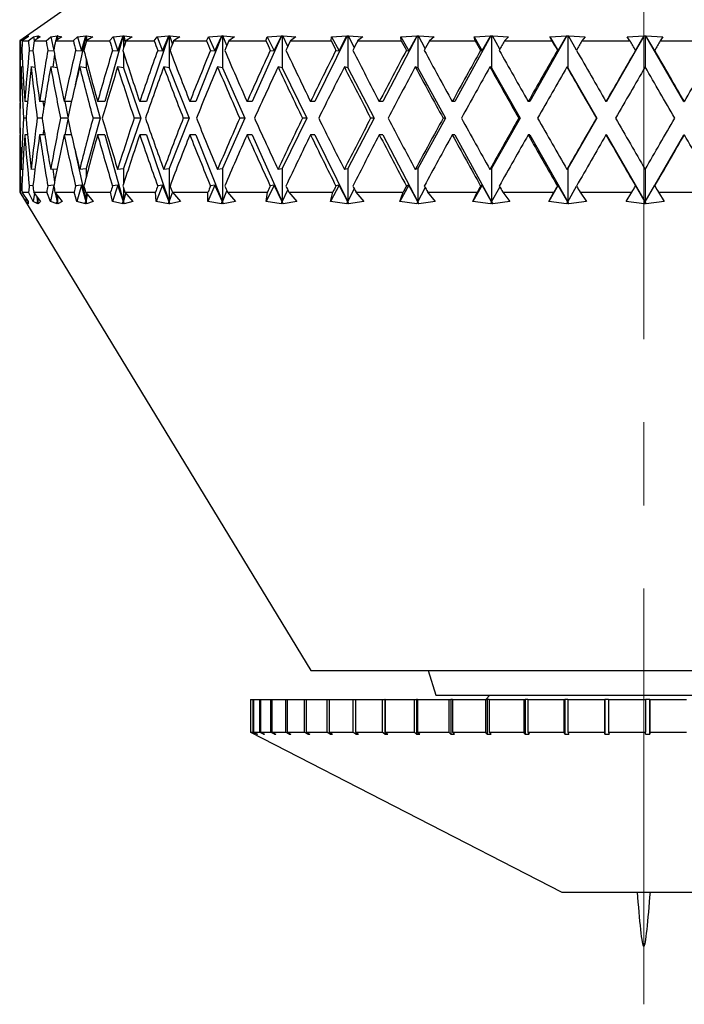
# Model space of a CAD drawing. Header units: inches. Extents: x 1.8 to 31.6, y 1.3 to 21.4.
# Tile 54 of 65: x 27.6 to 28.4, y 6.9 to 8.1. Entities that reach past the tile are written whole.
import ezdxf

# ---------------------------------------------------------------- set-up
doc = ezdxf.new("R2010")
doc.units = ezdxf.units.IN
doc.header["$MEASUREMENT"] = 0
doc.linetypes.add('CENTERX2', pattern=[0.8, 0.5, -0.1, 0.1, -0.1])

msp = doc.modelspace()

# ---------------------------------------------------------------- linework, layer by layer
at = {"color": 7, "linetype": 'CENTERX2', "lineweight": 18}
msp.add_line((28.3766, 6.9036), (28.3766, 15.9104), dxfattribs=at)
at = {"color": 7, "linetype": 'Continuous', "lineweight": 25}
for p, q in [((27.7522, 8.1502), (27.6266, 8.0622)), ((27.6272, 8.0622), (27.6339, 8.067)), ((27.6367, 8.067), (27.6295, 8.0622)), ((27.6339, 8.067), (27.6365, 8.0682)), ((27.6339, 8.067), (27.6341, 8.0653)), ((27.6364, 8.0669), (27.6365, 8.0682)), ((27.6365, 8.0682), (27.6367, 8.0682)), ((27.6367, 8.0682), (27.6367, 8.067)), ((27.6368, 8.0682), (27.6367, 8.0682)), ((27.6367, 8.0682), (27.6368, 8.0682)), ((27.6367, 8.0682), (27.6367, 8.0682)), ((27.6367, 8.0682), (27.6367, 8.067)), ((27.6367, 8.067), (27.6367, 8.0682)), ((27.6367, 8.0682), (27.6367, 8.067)), ((27.6369, 8.0622), (27.6431, 8.067)), ((27.6431, 8.067), (27.6483, 8.0682)), ((27.6431, 8.067), (27.6438, 8.0622)), ((27.6513, 8.067), (27.6438, 8.0622)), ((27.6478, 8.0648), (27.6483, 8.0682)), ((27.6484, 8.0682), (27.6482, 8.065)), ((27.6483, 8.0682), (27.6484, 8.0682)), ((27.6484, 8.0682), (27.6485, 8.0682)), ((27.6485, 8.0682), (27.6488, 8.0682)), ((27.6485, 8.0682), (27.6485, 8.0653)), ((27.6487, 8.0682), (27.6513, 8.067)), ((27.6488, 8.0682), (27.6487, 8.0682)), ((27.6489, 8.0655), (27.6487, 8.0682)), ((27.6583, 8.0622), (27.6639, 8.067)), ((27.6639, 8.067), (27.6715, 8.0682)), ((27.6639, 8.067), (27.6676, 8.05)), ((27.6773, 8.067), (27.6696, 8.0622)), ((27.6703, 8.0627), (27.6715, 8.0682)), ((27.6716, 8.0682), (27.6709, 8.063)), ((27.6715, 8.0682), (27.6716, 8.0682)), ((27.6716, 8.0682), (27.6719, 8.0682)), ((27.6719, 8.0682), (27.6722, 8.0682)), ((27.6719, 8.0682), (27.6719, 8.0636)), ((27.6721, 8.0682), (27.6773, 8.067)), ((27.6722, 8.0682), (27.6721, 8.0682)), ((27.6727, 8.0642), (27.6721, 8.0682)), ((27.691, 8.0622), (27.696, 8.067)), ((27.706, 8.0682), (27.6934, 8.0092)), ((27.696, 8.067), (27.7059, 8.0682)), ((27.696, 8.067), (27.7007, 8.05)), ((27.7007, 8.05), (27.7059, 8.0682)), ((27.7059, 8.0682), (27.706, 8.0682)), ((27.706, 8.0682), (27.7063, 8.0682)), ((27.7063, 8.0682), (27.7068, 8.0682)), ((27.7063, 8.0682), (27.7063, 8.0612)), ((27.7143, 8.067), (27.7066, 8.0622)), ((27.7067, 8.0682), (27.7143, 8.067)), ((27.7068, 8.0682), (27.7067, 8.0682)), ((27.7078, 8.063), (27.7067, 8.0682)), ((27.7509, 8.0682), (27.7289, 7.9892)), ((27.7346, 8.0622), (27.7387, 8.067)), ((27.7387, 8.067), (27.7508, 8.0682)), ((27.7387, 8.067), (27.7445, 8.05)), ((27.7445, 8.05), (27.7508, 8.0682)), ((27.7508, 8.0682), (27.7509, 8.0682)), ((27.7509, 8.0682), (27.7514, 8.0682)), ((27.7514, 8.0682), (27.7519, 8.0682)), ((27.7514, 8.0682), (27.7514, 8.0536)), ((27.7519, 8.0682), (27.7618, 8.067)), ((27.7519, 8.0682), (27.7519, 8.0682)), ((27.7538, 8.0612), (27.7519, 8.0682)), ((27.7618, 8.067), (27.7541, 8.0622)), ((27.8057, 8.0682), (27.7788, 7.9892)), ((27.7883, 8.0622), (27.7916, 8.067)), ((27.7916, 8.067), (27.8056, 8.0682)), ((27.7916, 8.067), (27.7983, 8.05)), ((27.7983, 8.05), (27.8056, 8.0682)), ((27.8056, 8.0682), (27.8057, 8.0682)), ((27.8057, 8.0682), (27.8063, 8.0682)), ((27.8063, 8.0682), (27.8069, 8.0682)), ((27.8063, 8.0682), (27.8063, 8.0299)), ((27.8069, 8.0682), (27.8189, 8.067)), ((27.8069, 8.0682), (27.8069, 8.0682)), ((27.8101, 8.0586), (27.8069, 8.0682)), ((27.8189, 8.067), (27.8115, 8.0622)), ((27.8695, 8.0682), (27.8382, 7.9892)), ((27.8512, 8.0622), (27.8536, 8.067)), ((27.8536, 8.067), (27.8694, 8.0682)), ((27.8536, 8.067), (27.8612, 8.05)), ((27.8612, 8.05), (27.8694, 8.0682)), ((27.8694, 8.0682), (27.8695, 8.0682)), ((27.8695, 8.0682), (27.8702, 8.0682)), ((27.8702, 8.0682), (27.8709, 8.0682)), ((27.8702, 8.0682), (27.8702, 8.0299)), ((27.8708, 8.0682), (27.8849, 8.067)), ((27.8709, 8.0682), (27.8708, 8.0682)), ((27.8754, 8.0567), (27.8708, 8.0682)), ((27.8849, 8.067), (27.8778, 8.0622)), ((27.9413, 8.0682), (27.9061, 7.9892)), ((27.9224, 8.0622), (27.9239, 8.067)), ((27.9239, 8.067), (27.9412, 8.0682)), ((27.9239, 8.067), (27.9322, 8.05)), ((27.9322, 8.05), (27.9412, 8.0682)), ((27.9412, 8.0682), (27.9413, 8.0682)), ((27.9413, 8.0682), (27.942, 8.0682)), ((27.942, 8.0682), (27.9428, 8.0682)), ((27.942, 8.0682), (27.942, 8.0299)), ((27.9428, 8.0682), (27.9586, 8.067)), ((27.9428, 8.0682), (27.9428, 8.0682)), ((27.9486, 8.0553), (27.9428, 8.0682)), ((27.9586, 8.067), (27.9519, 8.0622)), ((28.02, 8.0682), (27.9814, 7.9892)), ((28.0008, 8.0622), (28.0013, 8.067)), ((28.0013, 8.067), (28.0199, 8.0682)), ((28.0013, 8.067), (28.0103, 8.05)), ((28.0103, 8.05), (28.0199, 8.0682)), ((28.0199, 8.0682), (28.02, 8.0682)), ((28.02, 8.0682), (28.0208, 8.0682)), ((28.0208, 8.0682), (28.0216, 8.0682)), ((28.0208, 8.0682), (28.0208, 8.0299)), ((28.0216, 8.0682), (28.0389, 8.067)), ((28.0216, 8.0682), (28.0216, 8.0682)), ((28.0285, 8.0541), (28.0216, 8.0682)), ((28.0389, 8.067), (28.0327, 8.0622)), ((28.1042, 8.0682), (28.0629, 7.9892)), ((28.0847, 8.067), (28.1041, 8.0682)), ((28.0851, 8.0622), (28.0847, 8.067)), ((28.0847, 8.067), (28.0941, 8.05)), ((28.0941, 8.05), (28.1041, 8.0682)), ((28.1041, 8.0682), (28.1042, 8.0682)), ((28.1042, 8.0682), (28.1051, 8.0682)), ((28.1051, 8.0682), (28.106, 8.0682)), ((28.1051, 8.0682), (28.1051, 8.0299)), ((28.106, 8.0682), (28.1245, 8.067)), ((28.106, 8.0682), (28.106, 8.0682)), ((28.114, 8.053), (28.106, 8.0682)), ((28.1245, 8.067), (28.119, 8.0622)), ((28.1928, 8.0682), (28.1494, 7.9892)), ((28.1726, 8.067), (28.1927, 8.0682)), ((28.174, 8.0622), (28.1726, 8.067)), ((28.1726, 8.067), (28.1823, 8.05)), ((28.1823, 8.05), (28.1927, 8.0682)), ((28.1927, 8.0682), (28.1928, 8.0682)), ((28.1928, 8.0682), (28.1937, 8.0682)), ((28.1937, 8.0682), (28.1946, 8.0682)), ((28.1937, 8.0682), (28.1937, 8.0299)), ((28.1946, 8.0682), (28.1947, 8.0682)), ((28.1947, 8.0682), (28.2141, 8.067)), ((28.2036, 8.0521), (28.1947, 8.0682)), ((28.2141, 8.067), (28.2093, 8.0622)), ((28.2843, 8.0682), (28.2395, 7.9892)), ((28.2638, 8.067), (28.2842, 8.0682)), ((28.2661, 8.0622), (28.2638, 8.067)), ((28.2638, 8.067), (28.2737, 8.05)), ((28.2737, 8.05), (28.2842, 8.0682)), ((28.2842, 8.0682), (28.2843, 8.0682)), ((28.2843, 8.0682), (28.2852, 8.0682)), ((28.2852, 8.0682), (28.2862, 8.0682)), ((28.2852, 8.0682), (28.2852, 8.0299)), ((28.2862, 8.0682), (28.3063, 8.067)), ((28.2862, 8.0682), (28.2862, 8.0682)), ((28.2959, 8.0512), (28.2862, 8.0682)), ((28.3063, 8.067), (28.3022, 8.0622)), ((28.3772, 8.0682), (28.3317, 7.9892)), ((28.3568, 8.067), (28.3772, 8.0682)), ((28.36, 8.0622), (28.3568, 8.067)), ((28.3666, 8.05), (28.3772, 8.0682)), ((28.3772, 8.0682), (28.3782, 8.0682)), ((28.3772, 8.0682), (28.3772, 8.0682)), ((28.3782, 8.0682), (28.3791, 8.0682)), ((28.3782, 8.0682), (28.3782, 8.0308)), ((28.3791, 8.0682), (28.3792, 8.0682)), ((28.4246, 7.9892), (28.3791, 8.0682)), ((28.3792, 8.0682), (28.3996, 8.067)), ((28.3897, 8.05), (28.3792, 8.0682)), ((28.3996, 8.067), (28.3964, 8.0622)), ((27.6266, 8.0622), (27.6266, 7.9921)), ((27.6266, 8.0622), (27.6272, 8.0622)), ((27.6295, 8.0622), (27.6369, 8.0622)), ((27.6438, 8.0622), (27.6583, 8.0622)), ((27.6696, 8.0622), (27.691, 8.0622)), ((27.7066, 8.0622), (27.7346, 8.0622)), ((27.7541, 8.0622), (27.7883, 8.0622)), ((27.8115, 8.0622), (27.8512, 8.0622)), ((27.8778, 8.0622), (27.9224, 8.0622)), ((27.9519, 8.0622), (28.0008, 8.0622)), ((28.0327, 8.0622), (28.0851, 8.0622)), ((28.119, 8.0622), (28.174, 8.0622)), ((28.2093, 8.0622), (28.2661, 8.0622)), ((28.3022, 8.0622), (28.36, 8.0622)), ((28.3964, 8.0622), (28.4541, 8.0622)), ((27.6275, 8.0508), (27.629, 8.0506)), ((27.638, 8.0508), (27.6425, 8.0503)), ((27.6603, 8.0508), (27.6676, 8.05)), ((27.6684, 8.0458), (27.6662, 8.0305)), ((27.6676, 8.05), (27.6676, 8.05)), ((27.6938, 8.0508), (27.7007, 8.05)), ((27.7063, 8.0403), (27.7063, 8.0299)), ((27.738, 8.0508), (27.7445, 8.05)), ((27.7514, 8.048), (27.7514, 8.0299)), ((27.7924, 8.0508), (27.7983, 8.05)), ((27.8559, 8.0508), (27.8612, 8.05)), ((27.9277, 8.0508), (27.9322, 8.05)), ((28.0066, 8.0508), (28.0103, 8.05)), ((28.0912, 8.0508), (28.0941, 8.05)), ((28.1804, 8.0508), (28.1823, 8.05)), ((28.2727, 8.0508), (28.2737, 8.05)), ((28.3666, 8.0508), (28.3666, 8.05)), ((28.3898, 8.0508), (28.3897, 8.05)), ((27.63, 8.0306), (27.6281, 8.0308)), ((27.6449, 8.0303), (27.6401, 8.0308)), ((27.6715, 8.0299), (27.6638, 8.0308)), ((27.7063, 8.0299), (27.6986, 8.0308)), ((27.7063, 8.0299), (27.7233, 7.9692)), ((27.7514, 8.0299), (27.7442, 8.0308)), ((27.7514, 8.0299), (27.772, 7.9692)), ((27.8063, 8.0299), (27.7997, 8.0308)), ((27.8063, 8.0299), (27.8303, 7.9692)), ((27.8702, 8.0299), (27.8643, 8.0308)), ((27.8702, 8.0299), (27.8972, 7.9692)), ((27.942, 8.0299), (27.937, 8.0308)), ((27.942, 8.0299), (27.9716, 7.9692)), ((28.0208, 8.0299), (28.0167, 8.0308)), ((28.0208, 8.0299), (28.0525, 7.9692)), ((28.1051, 8.0299), (28.102, 8.0308)), ((28.1051, 8.0299), (28.1384, 7.9692)), ((28.1937, 8.0299), (28.1916, 8.0308)), ((28.1937, 8.0299), (28.2281, 7.9692)), ((28.2852, 8.0299), (28.2842, 8.0308)), ((28.2852, 8.0299), (28.3202, 7.9692)), ((27.627, 7.9892), (27.6266, 7.9892)), ((27.636, 7.9892), (27.6327, 7.9892)), ((27.6567, 7.9892), (27.6505, 7.9892)), ((27.6544, 7.9892), (27.6555, 7.9819)), ((27.6887, 7.9892), (27.6798, 7.9892)), ((27.6806, 7.9892), (27.6845, 7.9707)), ((27.7289, 7.9892), (27.7201, 7.9892)), ((27.7788, 7.9892), (27.7708, 7.9892)), ((27.8382, 7.9892), (27.8309, 7.9892)), ((27.9061, 7.9892), (27.8997, 7.9892)), ((27.9814, 7.9892), (27.9761, 7.9892)), ((28.0629, 7.9892), (28.0587, 7.9892)), ((28.1494, 7.9892), (28.1463, 7.9892)), ((28.2395, 7.9892), (28.2376, 7.9892)), ((28.3317, 7.9892), (28.3311, 7.9892)), ((28.4246, 7.9892), (28.4253, 7.9892)), ((27.6267, 7.9692), (27.6266, 7.9692)), ((27.6342, 7.9692), (27.6313, 7.9692)), ((27.6535, 7.9692), (27.6477, 7.9692)), ((27.6842, 7.9692), (27.6756, 7.9692)), ((27.7233, 7.9692), (27.7063, 7.9086)), ((27.7233, 7.9692), (27.7146, 7.9692)), ((27.772, 7.9692), (27.7514, 7.9086)), ((27.772, 7.9692), (27.764, 7.9692)), ((27.8303, 7.9692), (27.8063, 7.9086)), ((27.8303, 7.9692), (27.8231, 7.9692)), ((27.8972, 7.9692), (27.8702, 7.9086)), ((27.8972, 7.9692), (27.8909, 7.9692)), ((27.9716, 7.9692), (27.942, 7.9086)), ((27.9716, 7.9692), (27.9663, 7.9692)), ((28.0525, 7.9692), (28.0208, 7.9086)), ((28.0525, 7.9692), (28.0483, 7.9692)), ((28.1384, 7.9692), (28.1051, 7.9086)), ((28.1384, 7.9692), (28.1354, 7.9692)), ((28.2281, 7.9692), (28.1937, 7.9086)), ((28.2281, 7.9692), (28.2263, 7.9692)), ((28.3202, 7.9692), (28.2852, 7.9086)), ((28.3202, 7.9692), (28.3196, 7.9692)), ((27.6845, 7.9677), (27.6806, 7.9492)), ((27.627, 7.9492), (27.6266, 7.9492)), ((27.6266, 7.9464), (27.6266, 7.8802)), ((27.636, 7.9492), (27.6327, 7.9492)), ((27.6567, 7.9492), (27.6505, 7.9492)), ((27.6555, 7.9566), (27.6544, 7.9492)), ((27.6887, 7.9492), (27.6798, 7.9492)), ((27.7289, 7.9492), (27.7201, 7.9492)), ((27.7289, 7.9492), (27.7514, 7.8686)), ((27.7788, 7.9492), (27.7708, 7.9492)), ((27.7788, 7.9492), (27.8063, 7.8686)), ((27.8382, 7.9492), (27.8309, 7.9492)), ((27.8382, 7.9492), (27.8702, 7.8686)), ((27.9061, 7.9492), (27.8997, 7.9492)), ((27.9061, 7.9492), (27.942, 7.8686)), ((27.9814, 7.9492), (27.9761, 7.9492)), ((27.9814, 7.9492), (28.0208, 7.8686)), ((28.0629, 7.9492), (28.0587, 7.9492)), ((28.0629, 7.9492), (28.1051, 7.8686)), ((28.1494, 7.9492), (28.1463, 7.9492)), ((28.1494, 7.9492), (28.1937, 7.8686)), ((28.2395, 7.9492), (28.2376, 7.9492)), ((28.2395, 7.9492), (28.2852, 7.8686)), ((28.3317, 7.9492), (28.3311, 7.9492)), ((28.3317, 7.9492), (28.3782, 7.8686)), ((28.3782, 7.8686), (28.4246, 7.9492)), ((28.4246, 7.9492), (28.4253, 7.9492)), ((27.6934, 7.9293), (27.7063, 7.8686)), ((27.6281, 7.9077), (27.63, 7.9079)), ((27.6401, 7.9077), (27.6449, 7.9082)), ((27.6638, 7.9077), (27.6715, 7.9085)), ((27.6662, 7.9079), (27.6684, 7.8927)), ((27.6986, 7.9077), (27.7063, 7.9086)), ((27.7063, 7.9086), (27.7063, 7.8981)), ((27.7442, 7.9077), (27.7514, 7.9086)), ((27.7514, 7.9086), (27.7514, 7.8905)), ((27.7997, 7.9077), (27.8063, 7.9086)), ((27.8063, 7.9086), (27.8063, 7.8686)), ((27.8643, 7.9077), (27.8702, 7.9086)), ((27.8702, 7.9086), (27.8702, 7.8686)), ((27.937, 7.9077), (27.942, 7.9086)), ((27.942, 7.9086), (27.942, 7.8686)), ((28.0167, 7.9077), (28.0208, 7.9086)), ((28.0208, 7.9086), (28.0208, 7.8686)), ((28.102, 7.9077), (28.1051, 7.9086)), ((28.1051, 7.9086), (28.1051, 7.8686)), ((28.1916, 7.9077), (28.1937, 7.9086)), ((28.1937, 7.9086), (28.1937, 7.8686)), ((28.2842, 7.9077), (28.2852, 7.9086)), ((28.2852, 7.9086), (28.2852, 7.8686)), ((28.3782, 7.9077), (28.3782, 7.8686)), ((27.629, 7.8878), (27.6275, 7.8877)), ((27.6425, 7.8882), (27.638, 7.8877)), ((27.6676, 7.8885), (27.6603, 7.8877)), ((27.6676, 7.8885), (27.6634, 7.8691)), ((27.6676, 7.8885), (27.6676, 7.8885)), ((27.7007, 7.8885), (27.6938, 7.8877)), ((27.7007, 7.8885), (27.6953, 7.8691)), ((27.7063, 7.8686), (27.7007, 7.8885)), ((27.7445, 7.8885), (27.7379, 7.8691)), ((27.7445, 7.8885), (27.738, 7.8877)), ((27.7514, 7.8686), (27.7445, 7.8885)), ((27.7983, 7.8885), (27.7906, 7.8691)), ((27.7983, 7.8885), (27.7924, 7.8877)), ((27.8063, 7.8686), (27.7983, 7.8885)), ((27.8612, 7.8885), (27.8526, 7.8691)), ((27.8612, 7.8885), (27.8559, 7.8877)), ((27.8702, 7.8686), (27.8612, 7.8885)), ((27.9322, 7.8885), (27.9228, 7.8691)), ((27.9322, 7.8885), (27.9277, 7.8877)), ((27.942, 7.8686), (27.9322, 7.8885)), ((28.0103, 7.8885), (28.0001, 7.8691)), ((28.0103, 7.8885), (28.0066, 7.8877)), ((28.0208, 7.8686), (28.0103, 7.8885)), ((28.0941, 7.8885), (28.0834, 7.8691)), ((28.0941, 7.8885), (28.0912, 7.8877)), ((28.1051, 7.8686), (28.0941, 7.8885)), ((28.1823, 7.8885), (28.1713, 7.8691)), ((28.1823, 7.8885), (28.1804, 7.8877)), ((28.1937, 7.8686), (28.1823, 7.8885)), ((28.1937, 7.8686), (28.2036, 7.8864)), ((28.2737, 7.8885), (28.2625, 7.8691)), ((28.2737, 7.8885), (28.2727, 7.8877)), ((28.2852, 7.8686), (28.2737, 7.8885)), ((28.2852, 7.8686), (28.2959, 7.8873)), ((28.3782, 7.8686), (28.3666, 7.8885)), ((28.3666, 7.8885), (28.3666, 7.8877)), ((28.3782, 7.8686), (28.3897, 7.8885)), ((28.3897, 7.8885), (28.3898, 7.8877)), ((27.6266, 7.8802), (27.9766, 7.3052)), ((27.6266, 7.8802), (27.6273, 7.8802)), ((27.6338, 7.8691), (27.6273, 7.8802)), ((27.6293, 7.8802), (27.6367, 7.8691)), ((27.6293, 7.8802), (27.6373, 7.8802)), ((27.6428, 7.8691), (27.6373, 7.8802)), ((27.6442, 7.879), (27.6428, 7.8691)), ((27.6433, 7.8802), (27.6514, 7.8691)), ((27.6433, 7.8802), (27.659, 7.8802)), ((27.6485, 7.8686), (27.6477, 7.8742)), ((27.6634, 7.8691), (27.659, 7.8802)), ((27.6689, 7.8802), (27.6776, 7.8691)), ((27.6689, 7.8802), (27.692, 7.8802)), ((27.6719, 7.8686), (27.6696, 7.8793)), ((27.6705, 7.8781), (27.6719, 7.8686)), ((27.6719, 7.8764), (27.6719, 7.8686)), ((27.6719, 7.8686), (27.6728, 7.8752)), ((27.6953, 7.8691), (27.692, 7.8802)), ((27.7056, 7.8802), (27.7148, 7.8691)), ((27.7056, 7.8802), (27.7358, 7.8802)), ((27.7063, 7.8793), (27.7063, 7.8686)), ((27.7063, 7.8686), (27.7082, 7.8771)), ((27.7379, 7.8691), (27.7358, 7.8802)), ((27.7514, 7.8849), (27.7514, 7.8686)), ((27.7514, 7.8686), (27.7542, 7.8787)), ((27.7529, 7.8802), (27.7624, 7.8691)), ((27.7529, 7.8802), (27.7897, 7.8802)), ((27.7906, 7.8691), (27.7897, 7.8802)), ((27.8063, 7.8686), (27.8102, 7.88)), ((27.81, 7.8802), (27.8197, 7.8691)), ((27.81, 7.8802), (27.8528, 7.8802)), ((27.8526, 7.8691), (27.8528, 7.8802)), ((27.8702, 7.8686), (27.8754, 7.8817)), ((27.8761, 7.8802), (27.8858, 7.8691)), ((27.8761, 7.8802), (27.9243, 7.8802)), ((27.9228, 7.8691), (27.9243, 7.8802)), ((27.942, 7.8686), (27.9486, 7.8832)), ((27.95, 7.8802), (27.9596, 7.8691)), ((27.95, 7.8802), (28.0028, 7.8802)), ((28.0001, 7.8691), (28.0028, 7.8802)), ((28.0208, 7.8686), (28.0285, 7.8844)), ((28.0307, 7.8802), (28.04, 7.8691)), ((28.0307, 7.8802), (28.0873, 7.8802)), ((28.0834, 7.8691), (28.0873, 7.8802)), ((28.1051, 7.8686), (28.114, 7.8854)), ((28.1168, 7.8802), (28.1257, 7.8691)), ((28.1168, 7.8802), (28.1763, 7.8802)), ((28.1713, 7.8691), (28.1763, 7.8802)), ((28.2071, 7.8802), (28.2154, 7.8691)), ((28.2071, 7.8802), (28.2684, 7.8802)), ((28.2625, 7.8691), (28.2684, 7.8802)), ((28.3, 7.8802), (28.3076, 7.8691)), ((28.3, 7.8802), (28.3623, 7.8802)), ((28.3554, 7.8691), (28.3623, 7.8802)), ((28.3941, 7.8802), (28.4009, 7.8691)), ((28.3941, 7.8802), (28.4564, 7.8802)), ((27.634, 7.8731), (27.6338, 7.8691)), ((27.6365, 7.8663), (27.6338, 7.8691)), ((27.6353, 7.8684), (27.6367, 7.8686)), ((27.6353, 7.8684), (27.6365, 7.8663)), ((27.6367, 7.8663), (27.6353, 7.8684)), ((27.6367, 7.8686), (27.6367, 7.8692)), ((27.6367, 7.8691), (27.6367, 7.8663)), ((27.6367, 7.8686), (27.6367, 7.8663)), ((27.6482, 7.8663), (27.6428, 7.8691)), ((27.6472, 7.8684), (27.6485, 7.8686)), ((27.6472, 7.8684), (27.6482, 7.8663)), ((27.6487, 7.8663), (27.6472, 7.8684)), ((27.6482, 7.8736), (27.6485, 7.8686)), ((27.6485, 7.8731), (27.6485, 7.8686)), ((27.6485, 7.8686), (27.6488, 7.8727)), ((27.6485, 7.8686), (27.6487, 7.8663)), ((27.6514, 7.8691), (27.6487, 7.8663)), ((27.6714, 7.8663), (27.6634, 7.8691)), ((27.6706, 7.8684), (27.6719, 7.8686)), ((27.6706, 7.8684), (27.6714, 7.8663)), ((27.6722, 7.8663), (27.6706, 7.8684)), ((27.6719, 7.8686), (27.6722, 7.8663)), ((27.6776, 7.8691), (27.6722, 7.8663)), ((27.7057, 7.8663), (27.6953, 7.8691)), ((27.7051, 7.8684), (27.7063, 7.8686)), ((27.7051, 7.8684), (27.7057, 7.8663)), ((27.7068, 7.8663), (27.7051, 7.8684)), ((27.7063, 7.8686), (27.7068, 7.8663)), ((27.7148, 7.8691), (27.7068, 7.8663)), ((27.7506, 7.8663), (27.7379, 7.8691)), ((27.7502, 7.8684), (27.7514, 7.8686)), ((27.7502, 7.8684), (27.7506, 7.8663)), ((27.752, 7.8663), (27.7502, 7.8684)), ((27.7514, 7.8686), (27.752, 7.8663)), ((27.7624, 7.8691), (27.752, 7.8663)), ((27.8054, 7.8663), (27.7906, 7.8691)), ((27.8052, 7.8684), (27.8063, 7.8686)), ((27.8052, 7.8684), (27.8054, 7.8663)), ((27.807, 7.8663), (27.8052, 7.8684)), ((27.8063, 7.8686), (27.807, 7.8663)), ((27.8197, 7.8691), (27.807, 7.8663)), ((27.8692, 7.8663), (27.8526, 7.8691)), ((27.8692, 7.8684), (27.8702, 7.8686)), ((27.8692, 7.8684), (27.8692, 7.8663)), ((27.8711, 7.8663), (27.8692, 7.8684)), ((27.8702, 7.8686), (27.8711, 7.8663)), ((27.8858, 7.8691), (27.8711, 7.8663)), ((27.9409, 7.8663), (27.9228, 7.8691)), ((27.9412, 7.8684), (27.9409, 7.8663)), ((27.9412, 7.8684), (27.942, 7.8686)), ((27.943, 7.8663), (27.9412, 7.8684)), ((27.942, 7.8686), (27.943, 7.8663)), ((27.9596, 7.8691), (27.943, 7.8663)), ((28.0196, 7.8663), (28.0001, 7.8691)), ((28.0201, 7.8684), (28.0196, 7.8663)), ((28.0201, 7.8684), (28.0208, 7.8686)), ((28.0219, 7.8663), (28.0201, 7.8684)), ((28.0208, 7.8686), (28.0219, 7.8663)), ((28.04, 7.8691), (28.0219, 7.8663)), ((28.1039, 7.8663), (28.0834, 7.8691)), ((28.1046, 7.8684), (28.1039, 7.8663)), ((28.1046, 7.8684), (28.1051, 7.8686)), ((28.1063, 7.8663), (28.1046, 7.8684)), ((28.1051, 7.8686), (28.1063, 7.8663)), ((28.1257, 7.8691), (28.1063, 7.8663)), ((28.1924, 7.8663), (28.1713, 7.8691)), ((28.1934, 7.8684), (28.1924, 7.8663)), ((28.1934, 7.8684), (28.1937, 7.8686)), ((28.195, 7.8663), (28.1934, 7.8684)), ((28.1937, 7.8686), (28.195, 7.8663)), ((28.2154, 7.8691), (28.195, 7.8663)), ((28.2839, 7.8663), (28.2625, 7.8691)), ((28.2851, 7.8684), (28.2839, 7.8663)), ((28.2851, 7.8684), (28.2852, 7.8686)), ((28.2865, 7.8663), (28.2851, 7.8684)), ((28.2852, 7.8686), (28.2865, 7.8663)), ((28.3076, 7.8691), (28.2865, 7.8663)), ((28.3769, 7.8663), (28.3554, 7.8691)), ((28.3769, 7.8663), (28.3782, 7.8686)), ((28.3782, 7.8684), (28.3769, 7.8663)), ((28.3782, 7.8686), (28.3795, 7.8663)), ((28.3782, 7.8684), (28.3782, 7.8686)), ((28.3795, 7.8663), (28.3782, 7.8684)), ((28.4009, 7.8691), (28.3795, 7.8663)), ((27.9766, 7.3052), (28.2419, 7.3052)), ((28.1173, 7.3052), (28.1266, 7.2752)), ((28.2419, 7.3052), (28.7532, 7.3052)), ((27.9041, 7.2702), (27.9041, 7.2308)), ((27.9041, 7.2702), (27.9041, 7.2308)), ((27.9041, 7.2702), (27.9069, 7.2702)), ((27.9041, 7.2702), (27.9041, 7.2308)), ((27.9041, 7.2702), (27.9041, 7.2702)), ((27.9069, 7.2702), (27.9069, 7.2308)), ((27.9069, 7.2702), (27.9074, 7.2702)), ((27.9074, 7.2702), (27.9074, 7.2308)), ((27.9074, 7.2702), (27.9148, 7.2702)), ((27.9148, 7.2702), (27.9148, 7.2308)), ((27.9148, 7.2702), (27.9159, 7.2702)), ((27.9159, 7.2702), (27.9159, 7.2308)), ((27.9159, 7.2702), (27.9279, 7.2702)), ((27.9279, 7.2702), (27.9279, 7.2308)), ((27.9279, 7.2702), (27.9294, 7.2702)), ((27.9294, 7.2702), (27.9294, 7.2308)), ((27.9294, 7.2702), (27.9458, 7.2702)), ((27.9458, 7.2702), (27.9458, 7.2308)), ((27.9458, 7.2702), (27.9479, 7.2702)), ((27.9479, 7.2702), (27.9479, 7.2308)), ((27.9479, 7.2702), (27.9684, 7.2702)), ((27.9684, 7.2702), (27.9684, 7.2308)), ((27.9684, 7.2702), (27.971, 7.2702)), ((27.971, 7.2702), (27.971, 7.2308)), ((27.971, 7.2702), (27.9956, 7.2702)), ((27.9956, 7.2702), (27.9956, 7.2308)), ((27.9956, 7.2702), (27.9986, 7.2702)), ((27.9986, 7.2702), (27.9986, 7.2308)), ((27.9986, 7.2702), (28.0269, 7.2702)), ((28.0269, 7.2702), (28.0269, 7.2308)), ((28.0269, 7.2702), (28.0303, 7.2702)), ((28.0303, 7.2702), (28.0303, 7.2308)), ((28.0303, 7.2702), (28.062, 7.2702)), ((28.062, 7.2702), (28.062, 7.2308)), ((28.062, 7.2702), (28.0653, 7.2702)), ((28.0653, 7.2702), (28.0653, 7.2283)), ((28.0658, 7.2702), (28.0653, 7.2702)), ((28.0658, 7.2702), (28.0658, 7.2308)), ((28.0658, 7.2702), (28.1006, 7.2702)), ((28.1006, 7.2702), (28.1006, 7.2308)), ((28.1006, 7.2702), (28.1035, 7.2702)), ((28.1035, 7.2702), (28.1035, 7.2283)), ((28.1047, 7.2702), (28.1035, 7.2702)), ((28.1047, 7.2702), (28.1047, 7.2308)), ((28.1047, 7.2702), (28.1422, 7.2702)), ((28.1266, 7.2752), (28.6266, 7.2752)), ((28.1422, 7.2702), (28.1422, 7.2308)), ((28.1422, 7.2702), (28.1447, 7.2702)), ((28.1447, 7.2702), (28.1447, 7.2283)), ((28.1465, 7.2702), (28.1447, 7.2702)), ((28.1465, 7.2702), (28.1465, 7.2308)), ((28.1465, 7.2702), (28.1864, 7.2702)), ((28.1864, 7.2702), (28.1864, 7.2308)), ((28.1864, 7.2702), (28.1884, 7.2702)), ((28.1916, 7.2752), (28.1866, 7.2702)), ((28.1884, 7.2702), (28.1884, 7.2283)), ((28.1909, 7.2702), (28.1884, 7.2702)), ((28.1909, 7.2702), (28.1909, 7.2308)), ((28.1909, 7.2702), (28.2326, 7.2702)), ((28.2326, 7.2702), (28.2326, 7.2308)), ((28.2326, 7.2702), (28.2341, 7.2702)), ((28.2341, 7.2702), (28.2341, 7.2283)), ((28.2374, 7.2702), (28.2341, 7.2702)), ((28.2374, 7.2702), (28.2374, 7.2308)), ((28.2374, 7.2702), (28.2804, 7.2702)), ((28.2804, 7.2702), (28.2804, 7.2308)), ((28.2804, 7.2702), (28.2815, 7.2702)), ((28.2815, 7.2702), (28.2815, 7.2283)), ((28.2853, 7.2702), (28.2815, 7.2702)), ((28.2853, 7.2702), (28.2853, 7.2308)), ((28.2853, 7.2702), (28.3293, 7.2702)), ((28.3293, 7.2702), (28.3293, 7.2308)), ((28.3293, 7.2702), (28.3298, 7.2702)), ((28.3298, 7.2702), (28.3298, 7.2283)), ((28.3343, 7.2702), (28.3298, 7.2702)), ((28.3343, 7.2702), (28.3343, 7.2308)), ((28.3343, 7.2702), (28.3787, 7.2702)), ((28.3787, 7.2702), (28.3787, 7.2308)), ((28.3837, 7.2702), (28.3787, 7.2702)), ((28.3837, 7.2702), (28.3837, 7.2308)), ((28.3837, 7.2702), (28.4281, 7.2702)), ((28.3837, 7.2283), (28.3837, 7.2702)), ((28.3837, 7.2702), (28.3837, 7.2702)), ((27.9041, 7.2308), (28.2781, 7.0385)), ((27.9091, 7.2283), (27.9041, 7.2308)), ((27.9041, 7.2308), (27.9091, 7.2283)), ((27.9041, 7.2308), (27.9069, 7.2308)), ((27.9118, 7.2283), (27.9069, 7.2308)), ((27.9074, 7.2308), (27.9124, 7.2283)), ((27.9074, 7.2308), (27.9148, 7.2308)), ((27.9091, 7.2283), (27.9091, 7.2283)), ((27.9091, 7.2283), (27.9091, 7.2283)), ((27.9118, 7.2286), (27.9118, 7.2283)), ((27.9118, 7.2283), (27.9124, 7.2283)), ((27.9197, 7.2283), (27.9148, 7.2308)), ((27.9159, 7.2308), (27.9208, 7.2283)), ((27.9159, 7.2308), (27.9279, 7.2308)), ((27.9197, 7.2289), (27.9197, 7.2283)), ((27.9326, 7.2283), (27.9279, 7.2308)), ((27.9294, 7.2308), (27.9342, 7.2283)), ((27.9294, 7.2308), (27.9458, 7.2308)), ((27.9326, 7.2291), (27.9326, 7.2283)), ((27.9326, 7.2283), (27.9342, 7.2283)), ((27.9504, 7.2283), (27.9458, 7.2308)), ((27.9479, 7.2308), (27.9524, 7.2283)), ((27.9479, 7.2308), (27.9684, 7.2308)), ((27.9504, 7.2295), (27.9504, 7.2283)), ((27.9504, 7.2283), (27.9524, 7.2283)), ((27.9728, 7.2283), (27.9684, 7.2308)), ((27.971, 7.2308), (27.9753, 7.2283)), ((27.971, 7.2308), (27.9956, 7.2308)), ((27.9728, 7.2298), (27.9728, 7.2283)), ((27.9728, 7.2283), (27.9753, 7.2283)), ((27.9996, 7.2283), (27.9956, 7.2308)), ((27.9986, 7.2308), (28.0026, 7.2283)), ((27.9986, 7.2308), (28.0269, 7.2308)), ((27.9996, 7.2302), (27.9996, 7.2283)), ((27.9996, 7.2283), (28.0026, 7.2283)), ((28.0306, 7.2283), (28.0269, 7.2308)), ((28.0303, 7.2308), (28.0339, 7.2283)), ((28.0303, 7.2308), (28.062, 7.2308)), ((28.0306, 7.2306), (28.0306, 7.2283)), ((28.0306, 7.2283), (28.0339, 7.2283)), ((28.0653, 7.2283), (28.062, 7.2308)), ((28.0653, 7.2283), (28.0691, 7.2283)), ((28.0658, 7.2308), (28.0691, 7.2283)), ((28.0658, 7.2308), (28.1006, 7.2308)), ((28.1035, 7.2283), (28.1006, 7.2308)), ((28.1035, 7.2283), (28.1076, 7.2283)), ((28.1047, 7.2308), (28.1076, 7.2283)), ((28.1047, 7.2308), (28.1422, 7.2308)), ((28.1447, 7.2283), (28.1422, 7.2308)), ((28.1447, 7.2283), (28.149, 7.2283)), ((28.1465, 7.2308), (28.149, 7.2283)), ((28.1465, 7.2308), (28.1864, 7.2308)), ((28.1884, 7.2283), (28.1864, 7.2308)), ((28.1884, 7.2283), (28.193, 7.2283)), ((28.1909, 7.2308), (28.193, 7.2283)), ((28.1909, 7.2308), (28.2326, 7.2308)), ((28.2341, 7.2283), (28.2326, 7.2308)), ((28.2341, 7.2283), (28.2389, 7.2283)), ((28.2374, 7.2308), (28.2389, 7.2283)), ((28.2374, 7.2308), (28.2804, 7.2308)), ((28.2815, 7.2283), (28.2804, 7.2308)), ((28.2815, 7.2283), (28.2864, 7.2283)), ((28.2853, 7.2308), (28.2864, 7.2283)), ((28.2853, 7.2308), (28.3293, 7.2308)), ((28.3298, 7.2283), (28.3293, 7.2308)), ((28.3298, 7.2283), (28.3348, 7.2283)), ((28.3343, 7.2308), (28.3348, 7.2283)), ((28.3343, 7.2308), (28.3787, 7.2308)), ((28.3787, 7.2283), (28.3787, 7.2308)), ((28.3787, 7.2283), (28.3837, 7.2283)), ((28.3837, 7.2308), (28.3837, 7.2283)), ((28.3837, 7.2308), (28.4281, 7.2308)), ((28.2781, 7.0385), (28.4751, 7.0385))]:
    msp.add_line(p, q, dxfattribs=at)
for centre, major_axis, ratio, start_param, end_param in [((28.3766, 7.9492), (-0.1414, 1.2966), 0.568078, 1.421815, 1.430644), ((28.3766, 7.9492), (0.0024, 1.299), 0.577348, 1.484794, 1.493623), ((28.3766, 7.9492), (-0.2683, 1.2909), 0.542573, 1.37143, 1.380258), ((28.3766, 7.9492), (0.1414, 1.2966), 0.568078, 1.545603, 1.554431), ((28.3766, 7.9492), (-0.3766, 1.2851), 0.504737, 1.336872, 1.3457), ((28.3766, 7.9492), (0.2683, 1.2909), 0.542573, 1.595988, 1.604816), ((28.3766, 7.9492), (-0.4658, 1.2813), 0.458764, 1.318465, 1.327293), ((28.3766, 7.9492), (0.3766, 1.2851), 0.504737, 1.630547, 1.639375), ((28.3766, 7.9492), (-0.5382, 1.2803), 0.407978, 1.31387, 1.322698), ((28.3766, 7.9492), (0.4658, 1.2813), 0.458764, 1.648954, 1.657782), ((28.3766, 7.9492), (-0.5966, 1.2817), 0.354623, 1.32012, 1.328948), ((28.3766, 7.9492), (0.5382, 1.2803), 0.407978, 1.653549, 1.662377), ((28.3766, 7.9492), (-0.6434, 1.2846), 0.300076, 1.334543, 1.343371), ((28.3766, 7.9492), (0.5966, 1.2817), 0.354623, 1.647299, 1.656127), ((28.3766, 7.9492), (-0.6803, 1.2883), 0.245119, 1.354991, 1.363819), ((28.3766, 7.9492), (0.6434, 1.2846), 0.300076, 1.632876, 1.641704), ((28.3766, 7.9492), (-0.7086, 1.292), 0.190153, 1.379795, 1.388623), ((28.3766, 7.9492), (0.6803, 1.2883), 0.245119, 1.612428, 1.621256), ((28.3766, 7.9492), (-0.7292, 1.2953), 0.135349, 1.407657, 1.416485), ((28.3766, 7.9492), (0.7086, 1.292), 0.190153, 1.587623, 1.596452), ((28.3766, 7.9492), (-0.7426, 1.2977), 0.080738, 1.437536, 1.446364), ((28.3766, 7.9492), (0.7292, 1.2953), 0.135349, 1.559761, 1.56859), ((28.3766, 7.9492), (-0.7492, 1.2989), 0.026269, 1.468558, 1.477386), ((28.3766, 7.9492), (0.7426, 1.2977), 0.080738, 1.529883, 1.538711), ((28.3766, 7.9492), (-0.7491, 1.2989), 0.028149, 4.774415, 4.783243), ((28.3766, 7.9492), (0.7492, 1.2989), 0.026269, 1.498861, 1.507689), ((28.3766, 7.9892), (0.0024, 1.299), 0.577348, 1.524477, 1.571882), ((28.3766, 7.9892), (-0.1414, 1.2966), 0.568078, 1.461498, 1.508903), ((28.3766, 7.9892), (0.1414, 1.2966), 0.568078, 1.585285, 1.63269), ((28.3766, 7.9892), (-0.2683, 1.2909), 0.542573, 1.411113, 1.458517), ((28.3766, 7.9892), (0.2683, 1.2909), 0.542573, 1.635671, 1.683075), ((28.3766, 7.9892), (-0.3766, 1.2851), 0.504737, 1.376554, 1.423959), ((28.3766, 7.9892), (0.3766, 1.2851), 0.504737, 1.670229, 1.717634), ((28.3766, 7.9892), (-0.4658, 1.2813), 0.458764, 1.358147, 1.405552), ((28.3766, 7.9892), (0.4658, 1.2813), 0.458764, 1.688636, 1.736041), ((28.3766, 7.9892), (-0.5382, 1.2803), 0.407978, 1.353552, 1.400957), ((28.3766, 7.9892), (0.5382, 1.2803), 0.407978, 1.693231, 1.740636), ((28.3766, 7.9892), (-0.5966, 1.2817), 0.354623, 1.359802, 1.407207), ((28.3766, 7.9892), (0.5966, 1.2817), 0.354623, 1.686981, 1.734386), ((28.3766, 7.9892), (-0.6434, 1.2846), 0.300076, 1.374225, 1.42163), ((28.3766, 7.9892), (0.6434, 1.2846), 0.300076, 1.672558, 1.719963), ((28.3766, 7.9892), (-0.6803, 1.2883), 0.245119, 1.394673, 1.442078), ((28.3766, 7.9892), (0.6803, 1.2883), 0.245119, 1.65211, 1.699515), ((28.3766, 7.9892), (-0.7086, 1.292), 0.190153, 1.419477, 1.466882), ((28.3766, 7.9892), (0.7086, 1.292), 0.190153, 1.627306, 1.67471), ((28.3766, 7.9892), (-0.7292, 1.2953), 0.135349, 1.447339, 1.494744), ((28.3766, 7.9892), (0.7292, 1.2953), 0.135349, 1.599444, 1.646849), ((28.3766, 7.9892), (-0.7426, 1.2977), 0.080738, 1.477218, 1.524623), ((28.3766, 7.9892), (0.7426, 1.2977), 0.080738, 1.569565, 1.61697), ((28.3766, 7.9892), (-0.7492, 1.2989), 0.026269, 1.50824, 1.555645), ((28.3766, 7.9892), (0.7492, 1.2989), 0.026269, 1.538543, 1.585948), ((28.3766, 7.9892), (-0.7491, 1.2989), 0.028149, 4.696156, 4.74356), ((28.3766, 7.9892), (0.7491, 1.2989), 0.028149, 4.728622, 4.776027), ((28.3766, 7.9492), (0.0024, 1.299), 0.577348, 1.50905, 1.556485), ((28.3766, 7.9492), (-0.1414, 1.2966), 0.568078, 1.446071, 1.493506), ((28.3766, 7.9492), (0.1414, 1.2966), 0.568078, 1.569858, 1.617293), ((28.3766, 7.9492), (-0.2683, 1.2909), 0.542573, 1.395685, 1.443121), ((28.3766, 7.9492), (0.2683, 1.2909), 0.542573, 1.620243, 1.667679), ((28.3766, 7.9492), (-0.3766, 1.2851), 0.504737, 1.361127, 1.408562), ((28.3766, 7.9492), (0.3766, 1.2851), 0.504737, 1.654802, 1.702237), ((28.3766, 7.9492), (-0.4658, 1.2813), 0.458764, 1.34272, 1.390155), ((28.3766, 7.9492), (0.4658, 1.2813), 0.458764, 1.673209, 1.720644), ((28.3766, 7.9492), (-0.5382, 1.2803), 0.407978, 1.338125, 1.38556), ((28.3766, 7.9492), (0.5382, 1.2803), 0.407978, 1.677804, 1.725239), ((28.3766, 7.9492), (-0.5966, 1.2817), 0.354623, 1.344375, 1.39181), ((28.3766, 7.9492), (0.5966, 1.2817), 0.354623, 1.671554, 1.718989), ((28.3766, 7.9492), (-0.6434, 1.2846), 0.300076, 1.358798, 1.406233), ((28.3766, 7.9492), (0.6434, 1.2846), 0.300076, 1.657131, 1.704566), ((28.3766, 7.9492), (-0.6803, 1.2883), 0.245119, 1.379246, 1.426681), ((28.3766, 7.9492), (0.6803, 1.2883), 0.245119, 1.636683, 1.684118), ((28.3766, 7.9492), (-0.7086, 1.292), 0.190153, 1.40405, 1.451486), ((28.3766, 7.9492), (0.7086, 1.292), 0.190153, 1.611879, 1.659314), ((28.3766, 7.9492), (-0.7292, 1.2953), 0.135349, 1.431912, 1.479348), ((28.3766, 7.9492), (0.7292, 1.2953), 0.135349, 1.584017, 1.631452), ((28.3766, 7.9492), (-0.7426, 1.2977), 0.080738, 1.461791, 1.509226), ((28.3766, 7.9492), (0.7426, 1.2977), 0.080738, 1.554138, 1.601573), ((28.3766, 7.9492), (-0.7492, 1.2989), 0.026269, 1.492813, 1.540248), ((28.3766, 7.9492), (0.7492, 1.2989), 0.026269, 1.523116, 1.570551), ((28.3766, 7.9492), (-0.7491, 1.2989), 0.028149, 4.711552, 4.758987), ((28.3766, 7.9492), (-0.0024, 1.299), 0.577348, 1.538914, 1.554315), ((28.3766, 7.9892), (0.0024, 1.299), 0.577348, 1.587278, 1.602678), ((28.3766, 7.9892), (-0.0024, 1.299), 0.577348, 1.585108, 1.632543), ((28.3766, 7.9892), (0.1414, 1.2966), 0.568078, 1.648087, 1.695522), ((28.3766, 7.9892), (-0.1414, 1.2966), 0.568078, 1.524299, 1.571734), ((28.3766, 7.9892), (0.2683, 1.2909), 0.542573, 1.698472, 1.745907), ((28.3766, 7.9892), (-0.2683, 1.2909), 0.542573, 1.473914, 1.521349), ((28.3766, 7.9892), (0.3766, 1.2851), 0.504737, 1.73303, 1.780466), ((28.3766, 7.9892), (-0.3766, 1.2851), 0.504737, 1.439355, 1.486791), ((28.3766, 7.9892), (0.4658, 1.2813), 0.458764, 1.751437, 1.798873), ((28.3766, 7.9892), (-0.4658, 1.2813), 0.458764, 1.420949, 1.468384), ((28.3766, 7.9892), (0.5382, 1.2803), 0.407978, 1.756033, 1.803468), ((28.3766, 7.9892), (-0.5382, 1.2803), 0.407978, 1.416353, 1.463789), ((28.3766, 7.9892), (0.5966, 1.2817), 0.354623, 1.749783, 1.797218), ((28.3766, 7.9892), (-0.5966, 1.2817), 0.354623, 1.422603, 1.470038), ((28.3766, 7.9892), (0.6434, 1.2846), 0.300076, 1.735359, 1.782795), ((28.3766, 7.9892), (-0.6434, 1.2846), 0.300076, 1.437026, 1.484462), ((28.3766, 7.9892), (0.6803, 1.2883), 0.245119, 1.714912, 1.762347), ((28.3766, 7.9892), (-0.6803, 1.2883), 0.245119, 1.457474, 1.504909), ((28.3766, 7.9892), (0.7086, 1.292), 0.190153, 1.690107, 1.737542), ((28.3766, 7.9892), (-0.7086, 1.292), 0.190153, 1.482279, 1.529714), ((28.3766, 7.9892), (0.7292, 1.2953), 0.135349, 1.662245, 1.70968), ((28.3766, 7.9892), (-0.7292, 1.2953), 0.135349, 1.510141, 1.557576), ((28.3766, 7.9892), (0.7426, 1.2977), 0.080738, 1.632366, 1.679802), ((28.3766, 7.9892), (-0.7426, 1.2977), 0.080738, 1.540019, 1.587455), ((28.3766, 7.9892), (0.7492, 1.2989), 0.026269, 1.601344, 1.64878), ((28.3766, 7.9892), (-0.7492, 1.2989), 0.026269, 1.571042, 1.618477), ((28.3766, 7.9892), (0.7491, 1.2989), 0.028149, 4.66579, 4.713226), ((28.3766, 7.9492), (-0.0024, 1.299), 0.577348, 1.569711, 1.617116), ((28.3766, 7.9492), (0.1414, 1.2966), 0.568078, 1.63269, 1.680095), ((28.3766, 7.9492), (-0.1414, 1.2966), 0.568078, 1.508903, 1.556307), ((28.3766, 7.9492), (0.2683, 1.2909), 0.542573, 1.683075, 1.73048), ((28.3766, 7.9492), (-0.2683, 1.2909), 0.542573, 1.458517, 1.505922), ((28.3766, 7.9492), (0.3766, 1.2851), 0.504737, 1.717634, 1.765039), ((28.3766, 7.9492), (-0.3766, 1.2851), 0.504737, 1.423959, 1.471364), ((28.3766, 7.9492), (0.4658, 1.2813), 0.458764, 1.736041, 1.783446), ((28.3766, 7.9492), (-0.4658, 1.2813), 0.458764, 1.405552, 1.452957), ((28.3766, 7.9492), (0.5382, 1.2803), 0.407978, 1.740636, 1.788041), ((28.3766, 7.9492), (-0.5382, 1.2803), 0.407978, 1.400957, 1.448361), ((28.3766, 7.9492), (0.5966, 1.2817), 0.354623, 1.734386, 1.781791), ((28.3766, 7.9492), (-0.5966, 1.2817), 0.354623, 1.407207, 1.454611), ((28.3766, 7.9492), (0.6434, 1.2846), 0.300076, 1.719963, 1.767368), ((28.3766, 7.9492), (-0.6434, 1.2846), 0.300076, 1.42163, 1.469035), ((28.3766, 7.9492), (0.6803, 1.2883), 0.245119, 1.699515, 1.74692), ((28.3766, 7.9492), (-0.6803, 1.2883), 0.245119, 1.442078, 1.489482), ((28.3766, 7.9492), (0.7086, 1.292), 0.190153, 1.67471, 1.722115), ((28.3766, 7.9492), (-0.7086, 1.292), 0.190153, 1.466882, 1.514287), ((28.3766, 7.9492), (0.7292, 1.2953), 0.135349, 1.646849, 1.694253), ((28.3766, 7.9492), (-0.7292, 1.2953), 0.135349, 1.494744, 1.542149), ((28.3766, 7.9492), (0.7426, 1.2977), 0.080738, 1.61697, 1.664375), ((28.3766, 7.9492), (-0.7426, 1.2977), 0.080738, 1.524623, 1.572028), ((28.3766, 7.9492), (0.7492, 1.2989), 0.026269, 1.585948, 1.633353), ((28.3766, 7.9492), (-0.7492, 1.2989), 0.026269, 1.555645, 1.60305), ((28.3766, 7.9492), (0.7491, 1.2989), 0.028149, 4.681218, 4.728622), ((28.3766, 7.9492), (-0.7491, 1.2989), 0.028149, 4.648751, 4.696156), ((28.3766, 7.9892), (0.1414, 1.2966), 0.568078, 1.710949, 1.716708), ((28.3766, 7.9892), (-0.0024, 1.299), 0.577348, 1.64797, 1.653729), ((28.3766, 7.9892), (0.2683, 1.2909), 0.542573, 1.761334, 1.767093), ((28.3766, 7.9892), (-0.1414, 1.2966), 0.568078, 1.587161, 1.59292), ((28.3766, 7.9892), (0.3766, 1.2851), 0.504737, 1.795893, 1.801651), ((28.3766, 7.9892), (-0.2683, 1.2909), 0.542573, 1.536776, 1.542535), ((28.3766, 7.9892), (0.4658, 1.2813), 0.458764, 1.8143, 1.820058), ((28.3766, 7.9892), (-0.3766, 1.2851), 0.504737, 1.502218, 1.507976), ((28.3766, 7.9892), (0.5382, 1.2803), 0.407978, 1.818895, 1.824653), ((28.3766, 7.9892), (-0.4658, 1.2813), 0.458764, 1.483811, 1.489569), ((28.3766, 7.9892), (0.5966, 1.2817), 0.354623, 1.812645, 1.818403), ((28.3766, 7.9892), (-0.5382, 1.2803), 0.407978, 1.479216, 1.484974), ((28.3766, 7.9892), (0.6434, 1.2846), 0.300076, 1.798222, 1.80398), ((28.3766, 7.9892), (-0.5966, 1.2817), 0.354623, 1.485466, 1.491224), ((28.3766, 7.9892), (0.6803, 1.2883), 0.245119, 1.777774, 1.783532), ((28.3766, 7.9892), (-0.6434, 1.2846), 0.300076, 1.499889, 1.505647), ((28.3766, 7.9892), (0.7086, 1.292), 0.190153, 1.752969, 1.758728), ((28.3766, 7.9892), (-0.6803, 1.2883), 0.245119, 1.520337, 1.526095), ((28.3766, 7.9892), (0.7292, 1.2953), 0.135349, 1.725107, 1.730866), ((28.3766, 7.9892), (-0.7086, 1.292), 0.190153, 1.545141, 1.5509), ((28.3766, 7.9892), (0.7426, 1.2977), 0.080738, 1.695229, 1.700987), ((28.3766, 7.9892), (-0.7292, 1.2953), 0.135349, 1.573003, 1.578762), ((28.3766, 7.9892), (0.7492, 1.2989), 0.026269, 1.664207, 1.669965), ((28.3766, 7.9892), (-0.7426, 1.2977), 0.080738, 1.602882, 1.60864), ((28.3766, 7.9892), (0.7491, 1.2989), 0.028149, 4.644605, 4.650363), ((28.3766, 7.9892), (-0.7492, 1.2989), 0.026269, 1.633904, 1.639662)]:
    msp.add_ellipse(centre, major_axis=major_axis, ratio=ratio, start_param=start_param, end_param=end_param, dxfattribs=at)
msp.add_open_spline([(27.9197, 7.2283), (27.9199, 7.2283), (27.9203, 7.2283), (27.9206, 7.2283), (27.9208, 7.2283)], degree=3, knots=[0, 0, 0, 0, 0.49353, 1, 1, 1, 1], dxfattribs=at)
msp.add_open_spline([(28.3686, 7.0385), (28.3713, 7.0058), (28.3766, 6.9404), (28.3818, 7.0058), (28.3845, 7.0385)], degree=3, dxfattribs=at)

doc.saveas('drawing.dxf')
